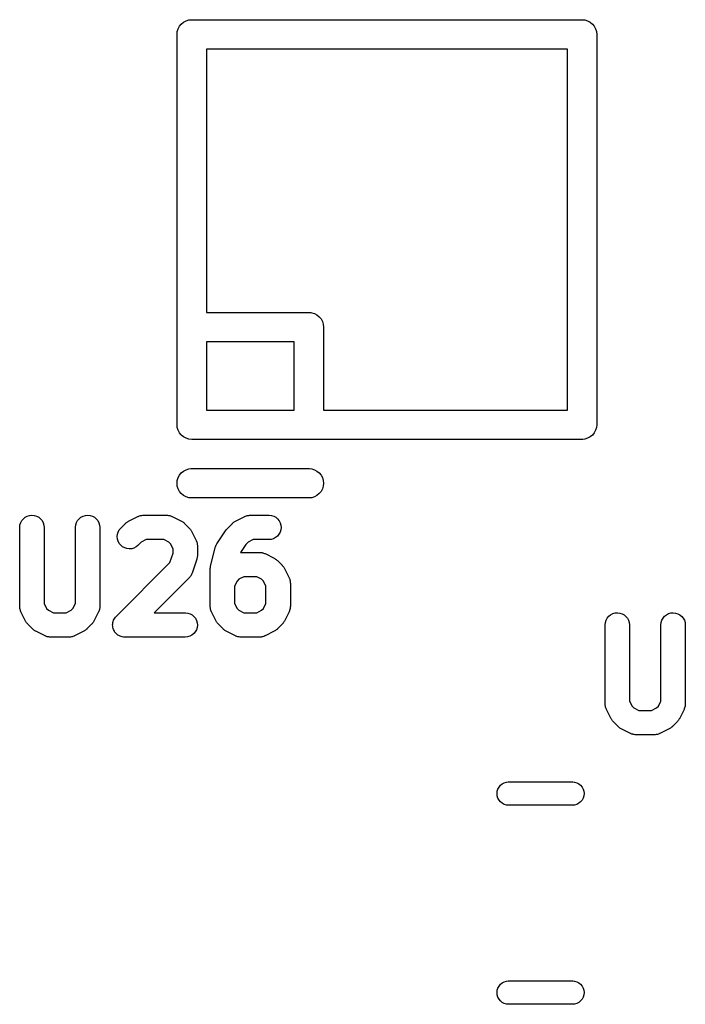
# Model space of a CAD drawing. Extents: x 57.3 to 93.1, y -79.3 to -45.8.
# Tile 3 of 33: x 62.6 to 66, y -70.5 to -65.4. Entities that reach past the tile are written whole.
import ezdxf

# ---------------------------------------------------------------- set-up
doc = ezdxf.new("R2010")
doc.units = 0
doc.header["$MEASUREMENT"] = 0
doc.layers.add('BLACK', color=7, linetype='CONTINUOUS')

msp = doc.modelspace()

# ---------------------------------------------------------------- linework, layer by layer
at = {"layer": 'BLACK', "linetype": 'CONTINUOUS'}
for p, q in [((63.4467, -65.4467), (63.4581, -65.4373)), ((63.4581, -65.4373), (63.4712, -65.4304)), ((63.4712, -65.4304), (63.4853, -65.4261)), ((63.4853, -65.4261), (63.4963, -65.425)), ((63.4963, -65.425), (63.5, -65.4246)), ((63.5, -65.4246), (63.5037, -65.425)), ((63.5037, -65.425), (65.4963, -65.425)), ((65.4963, -65.425), (65.5, -65.4246)), ((65.5, -65.4246), (65.5037, -65.425)), ((65.5037, -65.425), (65.5147, -65.4261)), ((65.5147, -65.4261), (65.5288, -65.4304)), ((65.5288, -65.4304), (65.5419, -65.4373)), ((65.5419, -65.4373), (65.5533, -65.4467)), ((63.4246, -65.5), (63.4261, -65.4853)), ((63.4261, -65.4853), (63.4304, -65.4712)), ((63.4304, -65.4712), (63.4373, -65.4581)), ((63.4373, -65.4581), (63.4467, -65.4467)), ((65.5533, -65.4467), (65.5627, -65.4581)), ((65.5627, -65.4581), (65.5696, -65.4712)), ((65.5696, -65.4712), (65.5739, -65.4853)), ((65.5739, -65.4853), (65.5754, -65.5)), ((63.425, -65.5037), (63.4246, -65.5)), ((63.425, -66.9963), (63.425, -65.5037)), ((65.5754, -65.5), (65.575, -65.5037)), ((65.575, -65.5037), (65.575, -67.4963)), ((63.575, -65.575), (63.575, -66.925)), ((65.425, -65.575), (63.575, -65.575)), ((65.425, -67.425), (65.425, -65.575)), ((63.575, -66.925), (64.0963, -66.925)), ((64.0963, -66.925), (64.1, -66.9246)), ((64.1, -66.9246), (64.1103, -66.9257)), ((64.1103, -66.9257), (64.1147, -66.9261)), ((64.1147, -66.9261), (64.1288, -66.9304)), ((64.1288, -66.9304), (64.1419, -66.9373)), ((64.1419, -66.9373), (64.1533, -66.9467)), ((64.1533, -66.9467), (64.1627, -66.9581)), ((63.4246, -67), (63.425, -66.9963)), ((63.425, -67.0037), (63.4246, -67)), ((64.1627, -66.9581), (64.1696, -66.9712)), ((64.1696, -66.9712), (64.1739, -66.9853)), ((64.1739, -66.9853), (64.1754, -67)), ((64.1754, -67), (64.175, -67.0037)), ((63.425, -67.4963), (63.425, -67.0037)), ((64.175, -67.0037), (64.175, -67.425)), ((63.575, -67.075), (63.575, -67.425)), ((64.025, -67.075), (63.575, -67.075)), ((64.025, -67.425), (64.025, -67.075)), ((63.575, -67.425), (64.025, -67.425)), ((64.175, -67.425), (65.425, -67.425)), ((63.4246, -67.5), (63.425, -67.4963)), ((63.4261, -67.5147), (63.4246, -67.5)), ((65.5754, -67.5), (65.5739, -67.5147)), ((65.575, -67.4963), (65.5754, -67.5)), ((63.4304, -67.5288), (63.4261, -67.5147)), ((63.4373, -67.5419), (63.4304, -67.5288)), ((63.4448, -67.5509), (63.4373, -67.5419)), ((63.4467, -67.5533), (63.4448, -67.5509)), ((63.4581, -67.5627), (63.4467, -67.5533)), ((65.5533, -67.5533), (65.5419, -67.5627)), ((65.5627, -67.5419), (65.5533, -67.5533)), ((65.5696, -67.5288), (65.5627, -67.5419)), ((65.5739, -67.5147), (65.5696, -67.5288)), ((63.4712, -67.5696), (63.4581, -67.5627)), ((63.4853, -67.5739), (63.4712, -67.5696)), ((63.5, -67.5754), (63.4853, -67.5739)), ((63.5037, -67.575), (63.5, -67.5754)), ((64.0963, -67.575), (63.5037, -67.575)), ((64.1, -67.5754), (64.0963, -67.575)), ((64.1037, -67.575), (64.1, -67.5754)), ((65.4963, -67.575), (64.1037, -67.575)), ((65.5, -67.5754), (65.4963, -67.575)), ((65.5037, -67.575), (65.5, -67.5754)), ((65.5147, -67.5739), (65.5037, -67.575)), ((65.5288, -67.5696), (65.5147, -67.5739)), ((65.5419, -67.5627), (65.5288, -67.5696)), ((63.4304, -67.7712), (63.4373, -67.7581)), ((63.4373, -67.7581), (63.4467, -67.7467)), ((63.4467, -67.7467), (63.4581, -67.7373)), ((63.4581, -67.7373), (63.4712, -67.7304)), ((63.4712, -67.7304), (63.4853, -67.7261)), ((63.4853, -67.7261), (63.4963, -67.725)), ((63.4963, -67.725), (64.1037, -67.725)), ((64.1037, -67.725), (64.1147, -67.7261)), ((64.1147, -67.7261), (64.1288, -67.7304)), ((64.1288, -67.7304), (64.1419, -67.7373)), ((64.1419, -67.7373), (64.1533, -67.7467)), ((64.1533, -67.7467), (64.1627, -67.7581)), ((64.1627, -67.7581), (64.1696, -67.7712)), ((63.4246, -67.8), (63.4261, -67.7853)), ((63.4261, -67.8147), (63.4246, -67.8)), ((63.4261, -67.7853), (63.4304, -67.7712)), ((64.1696, -67.7712), (64.1739, -67.7853)), ((64.1739, -67.7853), (64.1754, -67.8)), ((64.1754, -67.8), (64.1739, -67.8147)), ((63.4304, -67.8288), (63.4261, -67.8147)), ((63.4373, -67.8419), (63.4304, -67.8288)), ((63.4467, -67.8533), (63.4373, -67.8419)), ((63.4581, -67.8627), (63.4467, -67.8533)), ((64.1533, -67.8533), (64.1419, -67.8627)), ((64.1627, -67.8419), (64.1533, -67.8533)), ((64.1696, -67.8288), (64.1627, -67.8419)), ((64.1739, -67.8147), (64.1696, -67.8288)), ((63.4712, -67.8696), (63.4581, -67.8627)), ((63.4853, -67.8739), (63.4712, -67.8696)), ((63.4963, -67.875), (63.4853, -67.8739)), ((64.1037, -67.875), (63.4963, -67.875)), ((64.1147, -67.8739), (64.1037, -67.875)), ((64.1288, -67.8696), (64.1147, -67.8739)), ((64.1419, -67.8627), (64.1288, -67.8696)), ((62.6198, -68.0132), (62.6235, -68.0016)), ((62.6235, -68.0016), (62.6294, -67.9909)), ((62.6294, -67.9909), (62.6372, -67.9815)), ((62.6372, -67.9815), (62.6467, -67.9739)), ((62.6467, -67.9739), (62.6575, -67.9682)), ((62.6575, -67.9682), (62.6692, -67.9648)), ((62.6692, -67.9648), (62.6814, -67.9637)), ((62.6814, -67.9637), (62.6935, -67.965)), ((62.6935, -67.965), (62.7052, -67.9686)), ((62.7052, -67.9686), (62.7159, -67.9744)), ((62.7159, -67.9744), (62.7253, -67.9821)), ((62.7253, -67.9821), (62.733, -67.9916)), ((62.733, -67.9916), (62.7387, -68.0024)), ((62.7387, -68.0024), (62.7423, -68.014)), ((62.9055, -68.0132), (62.9092, -68.0016)), ((62.9092, -68.0016), (62.9151, -67.9909)), ((62.9151, -67.9909), (62.9229, -67.9815)), ((62.9229, -67.9815), (62.9324, -67.9739)), ((62.9324, -67.9739), (62.9433, -67.9682)), ((62.9433, -67.9682), (62.955, -67.9648)), ((62.955, -67.9648), (62.9671, -67.9637)), ((62.9671, -67.9637), (62.9792, -67.965)), ((62.9792, -67.965), (62.9909, -67.9686)), ((62.9909, -67.9686), (63.0016, -67.9744)), ((63.0016, -67.9744), (63.011, -67.9821)), ((63.011, -67.9821), (63.0187, -67.9916)), ((63.0187, -67.9916), (63.0244, -68.0024)), ((63.0244, -68.0024), (63.028, -68.014)), ((63.1368, -68.0296), (63.1606, -68.0058)), ((63.1606, -68.0058), (63.1612, -68.0052)), ((63.1612, -68.0052), (63.1639, -68.003)), ((63.1639, -68.003), (63.1665, -68.0006)), ((63.1665, -68.0006), (63.1687, -67.9992)), ((63.1687, -67.9992), (63.1707, -67.9976)), ((63.1707, -67.9976), (63.1738, -67.996)), ((63.1738, -67.996), (63.1768, -67.9941)), ((63.1768, -67.9941), (63.2244, -67.9703)), ((63.2244, -67.9703), (63.2252, -67.9699)), ((63.2252, -67.9699), (63.2269, -67.9693)), ((63.2269, -67.9693), (63.2286, -67.9684)), ((63.2286, -67.9684), (63.2327, -67.9672)), ((63.2327, -67.9672), (63.2367, -67.9657)), ((63.2367, -67.9657), (63.2385, -67.9654)), ((63.2385, -67.9654), (63.2402, -67.9649)), ((63.2402, -67.9649), (63.2445, -67.9645)), ((63.2445, -67.9645), (63.2487, -67.9638)), ((63.2487, -67.9638), (63.2505, -67.9639)), ((63.2505, -67.9639), (63.2524, -67.9637)), ((63.2524, -67.9637), (63.3714, -67.9637)), ((63.3714, -67.9637), (63.3723, -67.9637)), ((63.3723, -67.9637), (63.3741, -67.9639)), ((63.3741, -67.9639), (63.376, -67.9639)), ((63.376, -67.9639), (63.3802, -67.9646)), ((63.3802, -67.9646), (63.3844, -67.9651)), ((63.3844, -67.9651), (63.3862, -67.9656)), ((63.3862, -67.9656), (63.388, -67.9659)), ((63.388, -67.9659), (63.392, -67.9675)), ((63.392, -67.9675), (63.396, -67.9687)), ((63.396, -67.9687), (63.3977, -67.9696)), ((63.3977, -67.9696), (63.3994, -67.9703)), ((63.3994, -67.9703), (63.447, -67.9941)), ((63.447, -67.9941), (63.4478, -67.9945)), ((63.4478, -67.9945), (63.4507, -67.9964)), ((63.4507, -67.9964), (63.4538, -67.9981)), ((63.4538, -67.9981), (63.4558, -67.9997)), ((63.4558, -67.9997), (63.458, -68.0011)), ((63.458, -68.0011), (63.4605, -68.0036)), ((63.4605, -68.0036), (63.4632, -68.0058)), ((63.4632, -68.0058), (63.487, -68.0296)), ((63.6844, -68.0296), (63.7082, -68.0058)), ((63.7082, -68.0058), (63.7088, -68.0052)), ((63.7088, -68.0052), (63.7115, -68.003)), ((63.7115, -68.003), (63.7141, -68.0006)), ((63.7141, -68.0006), (63.7163, -67.9992)), ((63.7163, -67.9992), (63.7183, -67.9976)), ((63.7183, -67.9976), (63.7214, -67.996)), ((63.7214, -67.996), (63.7244, -67.9941)), ((63.7244, -67.9941), (63.772, -67.9703)), ((63.772, -67.9703), (63.7728, -67.9699)), ((63.7728, -67.9699), (63.7746, -67.9693)), ((63.7746, -67.9693), (63.7762, -67.9684)), ((63.7762, -67.9684), (63.7803, -67.9672)), ((63.7803, -67.9672), (63.7843, -67.9657)), ((63.7843, -67.9657), (63.7861, -67.9654)), ((63.7861, -67.9654), (63.7879, -67.9649)), ((63.7879, -67.9649), (63.7921, -67.9645)), ((63.7921, -67.9645), (63.7963, -67.9638)), ((63.7963, -67.9638), (63.7982, -67.9639)), ((63.7982, -67.9639), (63.8, -67.9637)), ((63.8, -67.9637), (63.8952, -67.9637)), ((63.8952, -67.9637), (63.8961, -67.9637)), ((63.8961, -67.9637), (63.9082, -67.9651)), ((63.9082, -67.9651), (63.9199, -67.9687)), ((63.9199, -67.9687), (63.9305, -67.9746)), ((63.9305, -67.9746), (63.9399, -67.9825)), ((63.9399, -67.9825), (63.9475, -67.992)), ((63.9475, -67.992), (63.9532, -68.0028)), ((63.9532, -68.0028), (63.9566, -68.0145)), ((62.6185, -68.0253), (62.6198, -68.0132)), ((62.6185, -68.0262), (62.6185, -68.0253)), ((62.6185, -68.431), (62.6185, -68.0262)), ((62.7423, -68.014), (62.7435, -68.0262)), ((62.7435, -68.0262), (62.7435, -68.4162)), ((62.9042, -68.0253), (62.9055, -68.0132)), ((62.9042, -68.0262), (62.9042, -68.0253)), ((62.9042, -68.4162), (62.9042, -68.0262)), ((63.028, -68.014), (63.0292, -68.0262)), ((63.0292, -68.0262), (63.0292, -68.431)), ((63.1185, -68.0736), (63.1197, -68.0615)), ((63.1197, -68.0615), (63.1233, -68.0498)), ((63.1233, -68.0498), (63.129, -68.039)), ((63.129, -68.039), (63.1368, -68.0296)), ((63.487, -68.0296), (63.4877, -68.0302)), ((63.4877, -68.0302), (63.4899, -68.033)), ((63.4899, -68.033), (63.4923, -68.0355)), ((63.4923, -68.0355), (63.4937, -68.0377)), ((63.4937, -68.0377), (63.4953, -68.0398)), ((63.4953, -68.0398), (63.4969, -68.0429)), ((63.4969, -68.0429), (63.4988, -68.0459)), ((63.4988, -68.0459), (63.5226, -68.0935)), ((63.6289, -68.1106), (63.6766, -68.0391)), ((63.6766, -68.039), (63.6771, -68.0384)), ((63.6766, -68.0391), (63.6766, -68.039)), ((63.6766, -68.039), (63.6766, -68.039)), ((63.6766, -68.039), (63.6766, -68.039)), ((63.6771, -68.0384), (63.6808, -68.034)), ((63.6808, -68.034), (63.6844, -68.0296)), ((63.9471, -68.0611), (63.9393, -68.0705)), ((63.9529, -68.0504), (63.9471, -68.0611)), ((63.9565, -68.0388), (63.9529, -68.0504)), ((63.9577, -68.0266), (63.9565, -68.0388)), ((63.9566, -68.0145), (63.9577, -68.0266)), ((63.1196, -68.0857), (63.1185, -68.0736)), ((63.1231, -68.0974), (63.1196, -68.0857)), ((63.1288, -68.1082), (63.1231, -68.0974)), ((63.1365, -68.1177), (63.1288, -68.1082)), ((63.2418, -68.1014), (63.2251, -68.118)), ((63.2671, -68.0887), (63.2418, -68.1014)), ((63.3567, -68.0887), (63.2671, -68.0887)), ((63.382, -68.1014), (63.3567, -68.0887)), ((63.3915, -68.1108), (63.382, -68.1014)), ((63.4042, -68.1362), (63.3915, -68.1108)), ((63.5226, -68.0935), (63.523, -68.0943)), ((63.523, -68.0943), (63.5236, -68.096)), ((63.5236, -68.096), (63.5244, -68.0976)), ((63.5244, -68.0976), (63.5257, -68.1017)), ((63.5257, -68.1017), (63.5272, -68.1057)), ((63.5272, -68.1057), (63.5274, -68.1075)), ((63.5274, -68.1075), (63.528, -68.1093)), ((63.528, -68.1093), (63.5284, -68.1135)), ((63.627, -68.1143), (63.6289, -68.1106)), ((63.7894, -68.1014), (63.7771, -68.1136)), ((63.8148, -68.0887), (63.7894, -68.1014)), ((63.8952, -68.0887), (63.8148, -68.0887)), ((63.9074, -68.0875), (63.8952, -68.0887)), ((63.9191, -68.084), (63.9074, -68.0875)), ((63.9298, -68.0782), (63.9191, -68.084)), ((63.9393, -68.0705), (63.9298, -68.0782)), ((63.1458, -68.1255), (63.1365, -68.1177)), ((63.1565, -68.1313), (63.1458, -68.1255)), ((63.1682, -68.135), (63.1565, -68.1313)), ((63.1803, -68.1363), (63.1682, -68.135)), ((63.1924, -68.1352), (63.1803, -68.1363)), ((63.2042, -68.1318), (63.1924, -68.1352)), ((63.215, -68.1262), (63.2042, -68.1318)), ((63.2245, -68.1186), (63.215, -68.1262)), ((63.2251, -68.118), (63.2245, -68.1186)), ((63.3882, -68.2067), (63.4042, -68.1589)), ((63.4042, -68.1589), (63.4042, -68.1362)), ((63.5284, -68.1135), (63.5291, -68.1178)), ((63.5291, -68.1178), (63.529, -68.1196)), ((63.529, -68.1196), (63.5292, -68.1214)), ((63.5292, -68.1214), (63.5292, -68.169)), ((63.5965, -68.2253), (63.6203, -68.1301)), ((63.6203, -68.1301), (63.6205, -68.1292)), ((63.6205, -68.1292), (63.622, -68.1253)), ((63.622, -68.1253), (63.6232, -68.1213)), ((63.6232, -68.1213), (63.6241, -68.1196)), ((63.6241, -68.1196), (63.6248, -68.1178)), ((63.6248, -68.1178), (63.627, -68.1143)), ((63.7771, -68.1136), (63.75, -68.1543)), ((63.75, -68.1543), (63.7505, -68.1543)), ((63.7505, -68.1543), (63.7524, -68.1542)), ((63.7524, -68.1542), (63.8476, -68.1542)), ((63.8476, -68.1542), (63.8485, -68.1542)), ((63.8485, -68.1542), (63.8503, -68.1544)), ((63.8503, -68.1544), (63.8522, -68.1543)), ((63.8522, -68.1543), (63.8564, -68.1551)), ((63.8564, -68.1551), (63.8606, -68.1555)), ((63.8606, -68.1555), (63.8624, -68.1561)), ((63.8624, -68.1561), (63.8642, -68.1564)), ((63.8642, -68.1564), (63.8682, -68.1579)), ((63.8682, -68.1579), (63.8722, -68.1592)), ((63.8722, -68.1592), (63.8739, -68.1601)), ((63.8739, -68.1601), (63.8756, -68.1608)), ((63.8756, -68.1608), (63.9232, -68.1846)), ((63.1129, -68.482), (63.3882, -68.2067)), ((63.526, -68.1888), (63.5022, -68.2602)), ((63.5267, -68.1854), (63.526, -68.1888)), ((63.5278, -68.182), (63.5267, -68.1854)), ((63.5281, -68.1795), (63.5278, -68.182)), ((63.5287, -68.1769), (63.5281, -68.1795)), ((63.5288, -68.1734), (63.5287, -68.1769)), ((63.5292, -68.1699), (63.5288, -68.1734)), ((63.5292, -68.169), (63.5292, -68.1699)), ((63.9232, -68.1846), (63.924, -68.185)), ((63.924, -68.185), (63.9269, -68.1869)), ((63.9269, -68.1869), (63.93, -68.1885)), ((63.93, -68.1885), (63.932, -68.1902)), ((63.932, -68.1902), (63.9342, -68.1916)), ((63.9342, -68.1916), (63.9367, -68.1941)), ((63.9367, -68.1941), (63.9394, -68.1963)), ((63.9394, -68.1963), (63.9632, -68.2201)), ((63.5011, -68.2627), (63.5006, -68.2645)), ((63.5019, -68.2611), (63.5011, -68.2627)), ((63.5022, -68.2602), (63.5019, -68.2611)), ((63.5946, -68.2396), (63.5948, -68.2385)), ((63.5946, -68.2405), (63.5946, -68.2396)), ((63.5946, -68.431), (63.5946, -68.2405)), ((63.5947, -68.2374), (63.5955, -68.2324)), ((63.5948, -68.2385), (63.5947, -68.2374)), ((63.5955, -68.2324), (63.596, -68.2275)), ((63.596, -68.2275), (63.5963, -68.2264)), ((63.5963, -68.2264), (63.5965, -68.2253)), ((63.9632, -68.2201), (63.9639, -68.2207)), ((63.9639, -68.2207), (63.966, -68.2235)), ((63.966, -68.2235), (63.9685, -68.226)), ((63.9685, -68.226), (63.9698, -68.2282)), ((63.9698, -68.2282), (63.9715, -68.2302)), ((63.9715, -68.2302), (63.9731, -68.2334)), ((63.9731, -68.2334), (63.9749, -68.2363)), ((63.9749, -68.2363), (63.9988, -68.284)), ((63.4871, -68.2847), (63.308, -68.4637)), ((63.4882, -68.2832), (63.4871, -68.2847)), ((63.4896, -68.282), (63.4882, -68.2832)), ((63.4921, -68.2785), (63.4896, -68.282)), ((63.4948, -68.2752), (63.4921, -68.2785)), ((63.4957, -68.2736), (63.4948, -68.2752)), ((63.4967, -68.2721), (63.4957, -68.2736)), ((63.4985, -68.2683), (63.4967, -68.2721)), ((63.5006, -68.2645), (63.4985, -68.2683)), ((63.7323, -68.3013), (63.7196, -68.3267)), ((63.7418, -68.2918), (63.7323, -68.3013)), ((63.7671, -68.2792), (63.7418, -68.2918)), ((63.8329, -68.2792), (63.7671, -68.2792)), ((63.8582, -68.2918), (63.8329, -68.2792)), ((63.8677, -68.3013), (63.8582, -68.2918)), ((63.8804, -68.3267), (63.8677, -68.3013)), ((63.9988, -68.284), (63.9991, -68.2847)), ((63.9991, -68.2847), (63.9998, -68.2865)), ((63.9998, -68.2865), (64.0006, -68.2881)), ((64.0006, -68.2881), (64.0019, -68.2922)), ((64.0019, -68.2922), (64.0033, -68.2962)), ((64.0033, -68.2962), (64.0036, -68.298)), ((64.0036, -68.298), (64.0042, -68.2998)), ((64.0042, -68.2998), (64.0046, -68.304)), ((64.0046, -68.304), (64.0052, -68.3082)), ((64.0052, -68.3082), (64.0052, -68.3101)), ((64.0052, -68.3101), (64.0054, -68.3119)), ((64.0054, -68.3119), (64.0054, -68.431)), ((63.7196, -68.3267), (63.7196, -68.4162)), ((63.8804, -68.4162), (63.8804, -68.3267)), ((62.6186, -68.4328), (62.6185, -68.431)), ((62.6186, -68.4346), (62.6186, -68.4328)), ((62.6192, -68.4388), (62.6186, -68.4346)), ((62.6196, -68.4431), (62.6192, -68.4388)), ((62.6202, -68.4449), (62.6196, -68.4431)), ((62.6205, -68.4467), (62.6202, -68.4449)), ((62.6219, -68.4507), (62.6205, -68.4467)), ((62.6232, -68.4548), (62.6219, -68.4507)), ((62.624, -68.4564), (62.6232, -68.4548)), ((62.6247, -68.4581), (62.624, -68.4564)), ((62.625, -68.4589), (62.6247, -68.4581)), ((62.6489, -68.5065), (62.625, -68.4589)), ((62.7435, -68.4162), (62.7561, -68.4415)), ((62.7561, -68.4415), (62.7656, -68.451)), ((62.7656, -68.451), (62.7909, -68.4637)), ((62.7909, -68.4637), (62.8567, -68.4637)), ((62.8567, -68.4637), (62.882, -68.451)), ((62.882, -68.451), (62.8915, -68.4415)), ((62.8915, -68.4415), (62.9042, -68.4162)), ((63.0226, -68.4589), (62.9988, -68.5065)), ((63.0232, -68.4572), (63.0226, -68.4589)), ((63.0241, -68.4556), (63.0232, -68.4572)), ((63.0254, -68.4515), (63.0241, -68.4556)), ((63.0269, -68.4475), (63.0254, -68.4515)), ((63.0272, -68.4457), (63.0269, -68.4475)), ((63.0278, -68.4439), (63.0272, -68.4457)), ((63.0283, -68.4397), (63.0278, -68.4439)), ((63.029, -68.4355), (63.0283, -68.4397)), ((63.0292, -68.4318), (63.029, -68.4337)), ((63.029, -68.4337), (63.029, -68.4355)), ((63.0292, -68.431), (63.0292, -68.4318)), ((63.308, -68.4637), (63.4667, -68.4637)), ((63.4667, -68.4637), (63.4675, -68.4637)), ((63.4675, -68.4637), (63.4797, -68.4651)), ((63.4797, -68.4651), (63.4913, -68.4687)), ((63.5948, -68.4328), (63.5946, -68.431)), ((63.5947, -68.4346), (63.5948, -68.4328)), ((63.5954, -68.4388), (63.5947, -68.4346)), ((63.5958, -68.4431), (63.5954, -68.4388)), ((63.5964, -68.4449), (63.5958, -68.4431)), ((63.5967, -68.4467), (63.5964, -68.4449)), ((63.5981, -68.4507), (63.5967, -68.4467)), ((63.5994, -68.4548), (63.5981, -68.4507)), ((63.6002, -68.4564), (63.5994, -68.4548)), ((63.6009, -68.4581), (63.6002, -68.4564)), ((63.6012, -68.4589), (63.6009, -68.4581)), ((63.6251, -68.5065), (63.6012, -68.4589)), ((63.7196, -68.4162), (63.7323, -68.4415)), ((63.7323, -68.4415), (63.7418, -68.451)), ((63.7418, -68.451), (63.7671, -68.4637)), ((63.7671, -68.4637), (63.8329, -68.4637)), ((63.8329, -68.4637), (63.8582, -68.451)), ((63.8582, -68.451), (63.8677, -68.4415)), ((63.8677, -68.4415), (63.8804, -68.4162)), ((63.9988, -68.4589), (63.9749, -68.5065)), ((63.9994, -68.4572), (63.9988, -68.4589)), ((64.0003, -68.4556), (63.9994, -68.4572)), ((64.0016, -68.4515), (64.0003, -68.4556)), ((64.0031, -68.4475), (64.0016, -68.4515)), ((64.0034, -68.4457), (64.0031, -68.4475)), ((64.004, -68.4439), (64.0034, -68.4457)), ((64.0045, -68.4397), (64.004, -68.4439)), ((64.0052, -68.4355), (64.0045, -68.4397)), ((64.0054, -68.4318), (64.0051, -68.4337)), ((64.0051, -68.4337), (64.0052, -68.4355)), ((64.0054, -68.431), (64.0054, -68.4318)), ((65.6575, -68.4682), (65.6692, -68.4648)), ((65.6692, -68.4648), (65.6814, -68.4637)), ((65.6814, -68.4637), (65.6935, -68.465)), ((65.6935, -68.465), (65.7052, -68.4686)), ((65.9433, -68.4682), (65.955, -68.4648)), ((65.955, -68.4648), (65.9671, -68.4637)), ((65.9671, -68.4637), (65.9792, -68.465)), ((65.9792, -68.465), (65.9909, -68.4686)), ((62.6507, -68.5095), (62.6489, -68.5065)), ((62.6523, -68.5126), (62.6507, -68.5095)), ((62.654, -68.5146), (62.6523, -68.5126)), ((62.6554, -68.5168), (62.654, -68.5146)), ((62.9931, -68.5153), (62.9917, -68.5175)), ((62.9948, -68.5133), (62.9931, -68.5153)), ((62.9965, -68.5102), (62.9948, -68.5133)), ((62.9984, -68.5073), (62.9965, -68.5102)), ((62.9988, -68.5065), (62.9984, -68.5073)), ((63.0953, -68.5199), (63.0959, -68.5138)), ((63.0959, -68.5136), (63.0976, -68.5081)), ((63.0959, -68.5137), (63.0959, -68.5136)), ((63.0959, -68.5138), (63.0959, -68.5137)), ((63.0976, -68.5081), (63.0994, -68.5022)), ((63.0994, -68.5022), (63.0995, -68.5021)), ((63.0995, -68.502), (63.1023, -68.4968)), ((63.0995, -68.5021), (63.0995, -68.502)), ((63.1023, -68.4968), (63.1052, -68.4914)), ((63.1052, -68.4914), (63.1053, -68.4913)), ((63.1053, -68.4912), (63.1092, -68.4866)), ((63.1053, -68.4913), (63.1053, -68.4912)), ((63.1092, -68.4866), (63.1129, -68.482)), ((63.4913, -68.4687), (63.502, -68.4746)), ((63.502, -68.4746), (63.5113, -68.4825)), ((63.5113, -68.4825), (63.519, -68.492)), ((63.519, -68.492), (63.5246, -68.5028)), ((63.5246, -68.5028), (63.5281, -68.5145)), ((63.5281, -68.5145), (63.5292, -68.5266)), ((63.6269, -68.5095), (63.6251, -68.5065)), ((63.6285, -68.5126), (63.6269, -68.5095)), ((63.6302, -68.5146), (63.6285, -68.5126)), ((63.6315, -68.5168), (63.6302, -68.5146)), ((63.9693, -68.5154), (63.9679, -68.5175)), ((63.971, -68.5133), (63.9693, -68.5154)), ((63.9726, -68.5102), (63.971, -68.5133)), ((63.9746, -68.5073), (63.9726, -68.5102)), ((63.9749, -68.5065), (63.9746, -68.5073)), ((65.6185, -68.5253), (65.6198, -68.5132)), ((65.6198, -68.5132), (65.6235, -68.5016)), ((65.6235, -68.5016), (65.6294, -68.4909)), ((65.6294, -68.4909), (65.6372, -68.4815)), ((65.6372, -68.4815), (65.6467, -68.4739)), ((65.6467, -68.4739), (65.6575, -68.4682)), ((65.7052, -68.4686), (65.7159, -68.4744)), ((65.7159, -68.4744), (65.7253, -68.4821)), ((65.7253, -68.4821), (65.733, -68.4916)), ((65.733, -68.4916), (65.7387, -68.5024)), ((65.7387, -68.5024), (65.7423, -68.514)), ((65.7423, -68.514), (65.7435, -68.5262)), ((65.9042, -68.5253), (65.9055, -68.5132)), ((65.9055, -68.5132), (65.9092, -68.5016)), ((65.9092, -68.5016), (65.9151, -68.4909)), ((65.9151, -68.4909), (65.9229, -68.4815)), ((65.9229, -68.4815), (65.9324, -68.4739)), ((65.9324, -68.4739), (65.9433, -68.4682)), ((65.9909, -68.4686), (66.0016, -68.4744)), ((66.0016, -68.4744), (66.011, -68.4821)), ((66.011, -68.4821), (66.0187, -68.4916)), ((66.0187, -68.4916), (66.0245, -68.5024)), ((66.0245, -68.5024), (66.028, -68.514)), ((66.028, -68.514), (66.0292, -68.5262)), ((62.6578, -68.5194), (62.6554, -68.5168)), ((62.66, -68.5221), (62.6578, -68.5194)), ((62.6606, -68.5228), (62.66, -68.5221)), ((62.6844, -68.5466), (62.6606, -68.5228)), ((62.6871, -68.5488), (62.6844, -68.5466)), ((62.6896, -68.5512), (62.6871, -68.5488)), ((62.6918, -68.5527), (62.6896, -68.5512)), ((62.6938, -68.5543), (62.6918, -68.5527)), ((62.6969, -68.556), (62.6938, -68.5543)), ((62.6998, -68.5579), (62.6969, -68.556)), ((62.7006, -68.5583), (62.6998, -68.5579)), ((62.7482, -68.5821), (62.7006, -68.5583)), ((62.947, -68.5583), (62.8994, -68.5821)), ((62.95, -68.5564), (62.947, -68.5583)), ((62.9531, -68.5548), (62.95, -68.5564)), ((62.9551, -68.5532), (62.9531, -68.5548)), ((62.9573, -68.5518), (62.9551, -68.5532)), ((62.9599, -68.5494), (62.9573, -68.5518)), ((62.9626, -68.5472), (62.9599, -68.5494)), ((62.9632, -68.5466), (62.9626, -68.5472)), ((62.987, -68.5228), (62.9632, -68.5466)), ((62.9893, -68.5201), (62.987, -68.5228)), ((62.9917, -68.5175), (62.9893, -68.5201)), ((63.0946, -68.5258), (63.0953, -68.5199)), ((63.0947, -68.5259), (63.0946, -68.5258)), ((63.0946, -68.526), (63.0947, -68.5259)), ((63.0952, -68.532), (63.0946, -68.526)), ((63.0957, -68.5379), (63.0952, -68.532)), ((63.0958, -68.538), (63.0957, -68.5379)), ((63.0958, -68.5381), (63.0958, -68.538)), ((63.0975, -68.5438), (63.0958, -68.5381)), ((63.0992, -68.5496), (63.0975, -68.5438)), ((63.0992, -68.5497), (63.0992, -68.5496)), ((63.0993, -68.5498), (63.0992, -68.5497)), ((63.1019, -68.5548), (63.0993, -68.5498)), ((63.1048, -68.5604), (63.1019, -68.5548)), ((63.1049, -68.5605), (63.1048, -68.5604)), ((63.105, -68.5606), (63.1049, -68.5605)), ((63.1085, -68.565), (63.105, -68.5606)), ((63.1125, -68.5699), (63.1085, -68.565)), ((63.5185, -68.5611), (63.5107, -68.5705)), ((63.5243, -68.5504), (63.5185, -68.5611)), ((63.5279, -68.5388), (63.5243, -68.5504)), ((63.5292, -68.5266), (63.5279, -68.5388)), ((63.634, -68.5194), (63.6315, -68.5168)), ((63.6361, -68.5221), (63.634, -68.5194)), ((63.6368, -68.5228), (63.6361, -68.5221)), ((63.6606, -68.5466), (63.6368, -68.5228)), ((63.6633, -68.5488), (63.6606, -68.5466)), ((63.6658, -68.5512), (63.6633, -68.5488)), ((63.668, -68.5527), (63.6658, -68.5512)), ((63.67, -68.5543), (63.668, -68.5527)), ((63.6731, -68.556), (63.67, -68.5543)), ((63.676, -68.5579), (63.6731, -68.556)), ((63.6768, -68.5583), (63.676, -68.5579)), ((63.7244, -68.5821), (63.6768, -68.5583)), ((63.9232, -68.5583), (63.8756, -68.5821)), ((63.9262, -68.5564), (63.9232, -68.5583)), ((63.9293, -68.5548), (63.9262, -68.5564)), ((63.9313, -68.5532), (63.9293, -68.5548)), ((63.9335, -68.5518), (63.9313, -68.5532)), ((63.9361, -68.5494), (63.9335, -68.5518)), ((63.9388, -68.5472), (63.9361, -68.5494)), ((63.9394, -68.5466), (63.9388, -68.5472)), ((63.9632, -68.5228), (63.9394, -68.5466)), ((63.9655, -68.5201), (63.9632, -68.5228)), ((63.9679, -68.5175), (63.9655, -68.5201)), ((65.6185, -68.5262), (65.6185, -68.5253)), ((65.6185, -68.931), (65.6185, -68.5262)), ((65.7435, -68.5262), (65.7435, -68.9162)), ((65.9042, -68.5262), (65.9042, -68.5253)), ((65.9042, -68.9162), (65.9042, -68.5262)), ((66.0292, -68.5262), (66.0292, -68.931)), ((62.75, -68.5828), (62.7482, -68.5821)), ((62.7516, -68.5836), (62.75, -68.5828)), ((62.7556, -68.5849), (62.7516, -68.5836)), ((62.7596, -68.5865), (62.7556, -68.5849)), ((62.7614, -68.5868), (62.7596, -68.5865)), ((62.7632, -68.5873), (62.7614, -68.5868)), ((62.7674, -68.5878), (62.7632, -68.5873)), ((62.7716, -68.5885), (62.7674, -68.5878)), ((62.7735, -68.5885), (62.7716, -68.5885)), ((62.7753, -68.5887), (62.7735, -68.5885)), ((62.7762, -68.5887), (62.7753, -68.5887)), ((62.8714, -68.5887), (62.7762, -68.5887)), ((62.8733, -68.5885), (62.8714, -68.5887)), ((62.8751, -68.5886), (62.8733, -68.5885)), ((62.8793, -68.5879), (62.8751, -68.5886)), ((62.8836, -68.5875), (62.8793, -68.5879)), ((62.8853, -68.587), (62.8836, -68.5875)), ((62.8871, -68.5867), (62.8853, -68.587)), ((62.8912, -68.5852), (62.8871, -68.5867)), ((62.8952, -68.584), (62.8912, -68.5852)), ((62.8969, -68.5831), (62.8952, -68.584)), ((62.8986, -68.5825), (62.8969, -68.5831)), ((62.8994, -68.5821), (62.8986, -68.5825)), ((63.1126, -68.57), (63.1125, -68.5699)), ((63.1126, -68.5701), (63.1126, -68.57)), ((63.1171, -68.5738), (63.1126, -68.5701)), ((63.1218, -68.5778), (63.1171, -68.5738)), ((63.1219, -68.5778), (63.1218, -68.5778)), ((63.122, -68.5779), (63.1219, -68.5778)), ((63.1273, -68.5808), (63.122, -68.5779)), ((63.1325, -68.5836), (63.1273, -68.5808)), ((63.1326, -68.5837), (63.1325, -68.5836)), ((63.1327, -68.5837), (63.1326, -68.5837)), ((63.1387, -68.5856), (63.1327, -68.5837)), ((63.1441, -68.5873), (63.1387, -68.5856)), ((63.1443, -68.5873), (63.1441, -68.5873)), ((63.1444, -68.5874), (63.1443, -68.5873)), ((63.1505, -68.588), (63.1444, -68.5874)), ((63.1563, -68.5887), (63.1505, -68.588)), ((63.1565, -68.5887), (63.1563, -68.5887)), ((63.1571, -68.5887), (63.1565, -68.5887)), ((63.1565, -68.5887), (63.1565, -68.5887)), ((63.1565, -68.5887), (63.1565, -68.5887)), ((63.4667, -68.5887), (63.1571, -68.5887)), ((63.4788, -68.5875), (63.4667, -68.5887)), ((63.4905, -68.584), (63.4788, -68.5875)), ((63.5013, -68.5782), (63.4905, -68.584)), ((63.5107, -68.5705), (63.5013, -68.5782)), ((63.7261, -68.5828), (63.7244, -68.5821)), ((63.7278, -68.5836), (63.7261, -68.5828)), ((63.7318, -68.5849), (63.7278, -68.5836)), ((63.7358, -68.5865), (63.7318, -68.5849)), ((63.7376, -68.5868), (63.7358, -68.5865)), ((63.7394, -68.5873), (63.7376, -68.5868)), ((63.7436, -68.5878), (63.7394, -68.5873)), ((63.7478, -68.5885), (63.7436, -68.5878)), ((63.7497, -68.5885), (63.7478, -68.5885)), ((63.7515, -68.5887), (63.7497, -68.5885)), ((63.7524, -68.5887), (63.7515, -68.5887)), ((63.8476, -68.5887), (63.7524, -68.5887)), ((63.8495, -68.5885), (63.8476, -68.5887)), ((63.8513, -68.5886), (63.8495, -68.5885)), ((63.8555, -68.5879), (63.8513, -68.5886)), ((63.8598, -68.5875), (63.8555, -68.5879)), ((63.8615, -68.587), (63.8598, -68.5875)), ((63.8633, -68.5867), (63.8615, -68.587)), ((63.8673, -68.5852), (63.8633, -68.5867)), ((63.8714, -68.584), (63.8673, -68.5852)), ((63.8731, -68.5831), (63.8714, -68.584)), ((63.8748, -68.5825), (63.8731, -68.5831)), ((63.8756, -68.5821), (63.8748, -68.5825)), ((65.7435, -68.9162), (65.7561, -68.9415)), ((65.8915, -68.9415), (65.9042, -68.9162)), ((65.6186, -68.9328), (65.6185, -68.931)), ((65.6186, -68.9346), (65.6186, -68.9328)), ((65.6192, -68.9388), (65.6186, -68.9346)), ((65.6196, -68.9431), (65.6192, -68.9388)), ((65.6202, -68.9449), (65.6196, -68.9431)), ((65.6205, -68.9467), (65.6202, -68.9449)), ((65.6219, -68.9507), (65.6205, -68.9467)), ((65.6232, -68.9548), (65.6219, -68.9507)), ((65.624, -68.9564), (65.6232, -68.9548)), ((65.6247, -68.9581), (65.624, -68.9564)), ((65.6251, -68.9589), (65.6247, -68.9581)), ((65.6489, -69.0065), (65.6251, -68.9589)), ((65.7561, -68.9415), (65.7656, -68.951)), ((65.7656, -68.951), (65.7909, -68.9637)), ((65.7909, -68.9637), (65.8567, -68.9637)), ((65.8567, -68.9637), (65.882, -68.951)), ((65.882, -68.951), (65.8915, -68.9415)), ((66.0226, -68.9589), (65.9988, -69.0065)), ((66.0232, -68.9572), (66.0226, -68.9589)), ((66.0241, -68.9556), (66.0232, -68.9572)), ((66.0254, -68.9515), (66.0241, -68.9556)), ((66.0269, -68.9475), (66.0254, -68.9515)), ((66.0272, -68.9457), (66.0269, -68.9475)), ((66.0278, -68.9439), (66.0272, -68.9457)), ((66.0283, -68.9397), (66.0278, -68.9439)), ((66.029, -68.9355), (66.0283, -68.9397)), ((66.0292, -68.9318), (66.029, -68.9337)), ((66.029, -68.9337), (66.029, -68.9355)), ((66.0292, -68.931), (66.0292, -68.9318)), ((65.6507, -69.0095), (65.6489, -69.0065)), ((65.6523, -69.0126), (65.6507, -69.0095)), ((65.654, -69.0146), (65.6523, -69.0126)), ((65.6554, -69.0168), (65.654, -69.0146)), ((65.6578, -69.0194), (65.6554, -69.0168)), ((65.66, -69.0221), (65.6578, -69.0194)), ((65.9893, -69.0201), (65.987, -69.0228)), ((65.9917, -69.0175), (65.9893, -69.0201)), ((65.9931, -69.0153), (65.9917, -69.0175)), ((65.9948, -69.0133), (65.9931, -69.0153)), ((65.9965, -69.0102), (65.9948, -69.0133)), ((65.9984, -69.0073), (65.9965, -69.0102)), ((65.9988, -69.0065), (65.9984, -69.0073)), ((65.6606, -69.0228), (65.66, -69.0221)), ((65.6844, -69.0466), (65.6606, -69.0228)), ((65.6871, -69.0488), (65.6844, -69.0466)), ((65.6896, -69.0512), (65.6871, -69.0488)), ((65.6918, -69.0527), (65.6896, -69.0512)), ((65.6938, -69.0543), (65.6918, -69.0527)), ((65.6969, -69.056), (65.6938, -69.0543)), ((65.6998, -69.0579), (65.6969, -69.056)), ((65.7006, -69.0583), (65.6998, -69.0579)), ((65.7482, -69.0821), (65.7006, -69.0583)), ((65.947, -69.0583), (65.8994, -69.0821)), ((65.95, -69.0564), (65.947, -69.0583)), ((65.9531, -69.0548), (65.95, -69.0564)), ((65.9551, -69.0532), (65.9531, -69.0548)), ((65.9573, -69.0518), (65.9551, -69.0532)), ((65.9599, -69.0494), (65.9573, -69.0518)), ((65.9626, -69.0472), (65.9599, -69.0494)), ((65.9632, -69.0466), (65.9626, -69.0472)), ((65.987, -69.0228), (65.9632, -69.0466)), ((65.75, -69.0828), (65.7482, -69.0821)), ((65.7516, -69.0836), (65.75, -69.0828)), ((65.7556, -69.0849), (65.7516, -69.0836)), ((65.7596, -69.0865), (65.7556, -69.0849)), ((65.7614, -69.0868), (65.7596, -69.0865)), ((65.7632, -69.0873), (65.7614, -69.0868)), ((65.7674, -69.0878), (65.7632, -69.0873)), ((65.7716, -69.0885), (65.7674, -69.0878)), ((65.7735, -69.0885), (65.7716, -69.0885)), ((65.7753, -69.0887), (65.7735, -69.0885)), ((65.7762, -69.0887), (65.7753, -69.0887)), ((65.8714, -69.0887), (65.7762, -69.0887)), ((65.8733, -69.0885), (65.8714, -69.0887)), ((65.8751, -69.0886), (65.8733, -69.0885)), ((65.8793, -69.0879), (65.8751, -69.0886)), ((65.8836, -69.0875), (65.8793, -69.0879)), ((65.8853, -69.087), (65.8836, -69.0875)), ((65.8871, -69.0867), (65.8853, -69.087)), ((65.8912, -69.0852), (65.8871, -69.0867)), ((65.8952, -69.084), (65.8912, -69.0852)), ((65.8969, -69.0831), (65.8952, -69.084)), ((65.8986, -69.0825), (65.8969, -69.0831)), ((65.8994, -69.0821), (65.8986, -69.0825)), ((65.0656, -69.3782), (65.069, -69.3669)), ((65.069, -69.3669), (65.0746, -69.3565)), ((65.0746, -69.3565), (65.0821, -69.3474)), ((65.0821, -69.3474), (65.0912, -69.3399)), ((65.0912, -69.3399), (65.1016, -69.3343)), ((65.1016, -69.3343), (65.113, -69.3309)), ((65.113, -69.3309), (65.1218, -69.33)), ((65.1218, -69.33), (65.4532, -69.33)), ((65.4532, -69.33), (65.462, -69.3309)), ((65.462, -69.3309), (65.4734, -69.3343)), ((65.4734, -69.3343), (65.4838, -69.3399)), ((65.4838, -69.3399), (65.4929, -69.3474)), ((65.4929, -69.3474), (65.5004, -69.3565)), ((65.5004, -69.3565), (65.506, -69.3669)), ((65.506, -69.3669), (65.5094, -69.3782)), ((65.0644, -69.39), (65.0656, -69.3782)), ((65.0656, -69.4018), (65.0644, -69.39)), ((65.069, -69.4131), (65.0656, -69.4018)), ((65.0746, -69.4235), (65.069, -69.4131)), ((65.0821, -69.4326), (65.0746, -69.4235)), ((65.5004, -69.4235), (65.4929, -69.4326)), ((65.506, -69.4131), (65.5004, -69.4235)), ((65.5094, -69.4018), (65.506, -69.4131)), ((65.5094, -69.3782), (65.5106, -69.39)), ((65.5106, -69.39), (65.5094, -69.4018)), ((65.0912, -69.4401), (65.0821, -69.4326)), ((65.1016, -69.4457), (65.0912, -69.4401)), ((65.113, -69.4491), (65.1016, -69.4457)), ((65.1218, -69.45), (65.113, -69.4491)), ((65.4532, -69.45), (65.1218, -69.45)), ((65.462, -69.4491), (65.4532, -69.45)), ((65.4734, -69.4457), (65.462, -69.4491)), ((65.4838, -69.4401), (65.4734, -69.4457)), ((65.4929, -69.4326), (65.4838, -69.4401)), ((65.069, -70.3869), (65.0746, -70.3765)), ((65.0746, -70.3765), (65.0821, -70.3674)), ((65.0821, -70.3674), (65.0912, -70.3599)), ((65.0912, -70.3599), (65.1016, -70.3543)), ((65.1016, -70.3543), (65.113, -70.3509)), ((65.113, -70.3509), (65.1218, -70.35)), ((65.1218, -70.35), (65.4532, -70.35)), ((65.4532, -70.35), (65.462, -70.3509)), ((65.462, -70.3509), (65.4734, -70.3543)), ((65.4734, -70.3543), (65.4838, -70.3599)), ((65.4838, -70.3599), (65.4929, -70.3674)), ((65.4929, -70.3674), (65.5004, -70.3765)), ((65.5004, -70.3765), (65.506, -70.3869)), ((65.0644, -70.41), (65.0656, -70.3982)), ((65.0656, -70.4218), (65.0644, -70.41)), ((65.0656, -70.3982), (65.069, -70.3869)), ((65.069, -70.4331), (65.0656, -70.4218)), ((65.0746, -70.4435), (65.069, -70.4331)), ((65.506, -70.4331), (65.5004, -70.4435)), ((65.506, -70.3869), (65.5094, -70.3982)), ((65.5094, -70.4218), (65.506, -70.4331)), ((65.5094, -70.3982), (65.5106, -70.41)), ((65.5106, -70.41), (65.5094, -70.4218)), ((65.0821, -70.4526), (65.0746, -70.4435)), ((65.0912, -70.4601), (65.0821, -70.4526)), ((65.1016, -70.4657), (65.0912, -70.4601)), ((65.113, -70.4691), (65.1016, -70.4657)), ((65.1218, -70.47), (65.113, -70.4691)), ((65.4532, -70.47), (65.1218, -70.47)), ((65.462, -70.4691), (65.4532, -70.47)), ((65.4734, -70.4657), (65.462, -70.4691)), ((65.4838, -70.4601), (65.4734, -70.4657)), ((65.4929, -70.4526), (65.4838, -70.4601)), ((65.5004, -70.4435), (65.4929, -70.4526))]:
    msp.add_line(p, q, dxfattribs=at)

doc.saveas('drawing.dxf')
